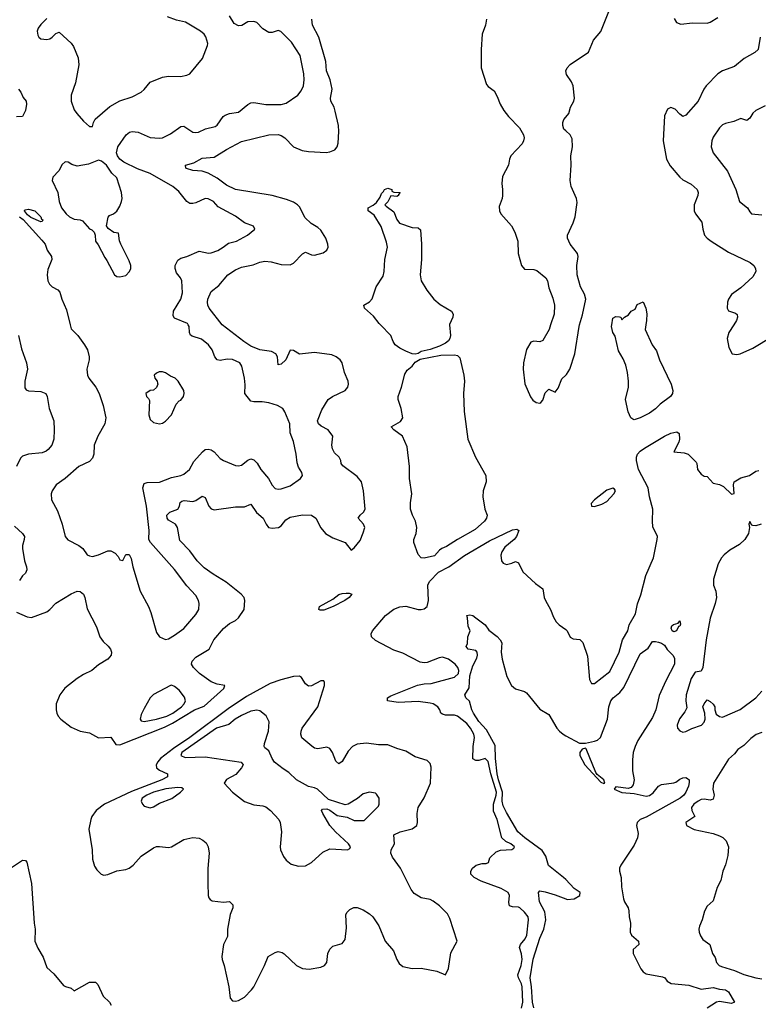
# Model space of a CAD drawing. Header units: inches. Extents: x 2001573 to 2220545, y 644482 to 846830.
# Tile 204 of 256: x 2066411 to 2071266, y 725536 to 732006. Entities that reach past the tile are written whole.
import ezdxf

# ---------------------------------------------------------------- set-up
doc = ezdxf.new("R2010")
doc.units = ezdxf.units.IN
doc.header["$MEASUREMENT"] = 0
for name, color, linetype in [('C0762', 7, 'Continuous'), ('C0763', 7, 'Continuous'), ('C0772', 7, 'Continuous'), ('C0773', 7, 'Continuous')]:
    doc.layers.add(name, color=color, linetype=linetype)

msp = doc.modelspace()

# ---------------------------------------------------------------- linework, layer by layer
at = {"layer": 'C0762', "color": 5}
for points, elevation in [([(2066390, 728112.7), (2066461.4, 728081.4), (2066490, 728077), (2066590, 728115.8), (2066610, 728130.3), (2066648.6, 728171.4), (2066750, 728234), (2066790, 728250.3), (2066810, 728248.4), (2066830.3, 728230), (2066838.7, 728210), (2066854.1, 728134.1), (2066916.2, 728016.2), (2066938.4, 727950), (2066960.2, 727920.3), (2066993, 727890), (2067008, 727870), (2067014.9, 727850), (2067012.7, 727830), (2066990, 727804.5), (2066930, 727767.3), (2066884.9, 727730), (2066830, 727703.1), (2066790, 727677.4), (2066707.3, 727612.7), (2066675.8, 727570), (2066652, 727510), (2066650.4, 727470.4), (2066654.9, 727450), (2066664.4, 727430), (2066681.6, 727410), (2066750, 727357.6), (2066810, 727330.3), (2066870, 727319), (2066930, 727287.9), (2067010, 727290.4), (2067043, 727243), (2067070, 727240.7), (2067362.9, 727357.1), (2067416, 727384), (2067559.4, 727470), (2067624.4, 727495.6), (2067754, 727610), (2067759.3, 727630), (2067710, 727639.3), (2067670, 727654.8), (2067592.2, 727710), (2067552.8, 727750), (2067541.7, 727770), (2067544, 727790), (2067570, 727817.1), (2067656.2, 727870), (2067688.5, 727930), (2067750, 728006.2), (2067790, 728038.6), (2067830, 728058), (2067850, 728074.3), (2067887.5, 728130), (2067891.9, 728190), (2067886, 728210), (2067867.7, 728230), (2067768.5, 728310), (2067682.1, 728362.1), (2067623.9, 728403.9), (2067577.8, 728450), (2067530, 728514.8), (2067464.3, 728584.3), (2067449, 728669), (2067435.8, 728690), (2067390, 728717.6), (2067379.8, 728730), (2067377.7, 728750), (2067397.4, 728770), (2067449.8, 728790.2), (2067462.6, 728810), (2067466.8, 728833.2), (2067477.1, 728842.9), (2067492.9, 728847.1), (2067550, 728839.6), (2067570, 728847.2), (2067610, 728874), (2067630, 728865.3), (2067655.6, 728810), (2067670, 728792.4), (2067690, 728784.4), (2067830, 728804.4), (2067890, 728804.9), (2067930, 728823.1), (2067967.5, 728767.5), (2068012.7, 728730), (2068032.2, 728690), (2068047.4, 728670), (2068070, 728663.6), (2068113.2, 728670), (2068130, 728680.5), (2068159.7, 728720.3), (2068190, 728735.8), (2068270, 728751.6), (2068328.9, 728748.9), (2068357.1, 728730), (2068390, 728666.7), (2068422.3, 728630), (2068470, 728601.3), (2068550.6, 728570), (2068590, 728521), (2068610, 728534.8), (2068650, 728584), (2068670, 728633), (2068679.4, 728670), (2068671.6, 728691.6), (2068635.4, 728730), (2068648.2, 728750), (2068671, 728769), (2068681, 728790), (2068671.9, 728910), (2068657.3, 728970), (2068630, 729004.1), (2068534.9, 729074.9), (2068524.2, 729090), (2068521.6, 729110), (2068511.8, 729130), (2068479.8, 729159.8), (2068466.6, 729186.6), (2068462.2, 729210), (2068468.7, 729270), (2068438.3, 729310), (2068393.9, 729333.9), (2068376, 729350), (2068368.6, 729370), (2068397.6, 729442.4), (2068439.7, 729510), (2068467.8, 729530), (2068551.1, 729568.9), (2068568.5, 729590), (2068572.6, 729610), (2068569.7, 729630), (2068546.7, 729686.7), (2068530.7, 729750), (2068517.4, 729770), (2068490.9, 729790.9), (2068462.9, 729802.9), (2068350, 729819.6), (2068250, 729808.7), (2068210, 729831.2), (2068190, 729834), (2068160.2, 729770), (2068130, 729741.7), (2068110, 729737.2), (2068106, 729790), (2068095.6, 729810), (2068065.6, 729825.6), (2067990, 729835.5), (2067930, 729860.8), (2067884.5, 729890), (2067743.3, 730000)], 420), ([(2066743.7, 730000), (2066750, 729974), (2066794, 729930), (2066838, 729870), (2066856.5, 729836.5), (2066868.7, 729790), (2066868.7, 729770), (2066852.9, 729710), (2066857.4, 729670), (2066866, 729650), (2066911.5, 729591.5), (2066933.4, 729550), (2066960.2, 729470), (2066976.9, 729390), (2066970.8, 729349.2), (2066925.2, 729270), (2066900.9, 729210), (2066899.7, 729150), (2066890, 729124.2), (2066870, 729103.5), (2066799.3, 729070), (2066710, 728991.5), (2066651.7, 728948.3), (2066626, 728910), (2066619.3, 728890), (2066620.5, 728850), (2066659, 728779), (2066690.3, 728690), (2066710.2, 728610), (2066728.2, 728588.2), (2066799.5, 728550), (2066826.4, 728530), (2066855.5, 728490), (2066870, 728482.3), (2066890, 728479.2), (2066929.5, 728490), (2066990, 728515.8), (2067010, 728515.5), (2067040, 728500), (2067059, 728479), (2067070, 728456), (2067090, 728451.3), (2067110, 728491), (2067130, 728491), (2067144.9, 728464.9), (2067154.6, 728410), (2067204.2, 728250), (2067257.3, 728150), (2067274, 728110), (2067310, 727978), (2067330, 727950.6), (2067370, 727934), (2067390, 727937.3), (2067430, 727960.5), (2067490, 728004.4), (2067570, 728096.3), (2067587.8, 728130), (2067591.3, 728170), (2067587.6, 728190), (2067570, 728222.7), (2067510, 728286.6), (2067430, 728393.6), (2067271, 728570), (2067260.5, 728590), (2067263.5, 728650), (2067245.6, 728810), (2067221, 728930), (2067230, 728957.1), (2067250, 728964.6), (2067330, 728966.6), (2067410, 728996.6), (2067470.5, 729009.5), (2067490, 729018.5), (2067526.9, 729050), (2067556.9, 729103.1), (2067613, 729167), (2067630, 729181.3), (2067650, 729184.2), (2067670, 729179.5), (2067690, 729166.7), (2067730, 729123), (2067750, 729108.2), (2067830, 729077), (2067850, 729073.7), (2067870, 729078), (2067910, 729111.5), (2067930, 729120.9), (2067950, 729113.4), (2067971.7, 729091.7), (2067996.9, 729050), (2068046, 728990), (2068070, 728946.8), (2068090, 728926), (2068110, 728921.3), (2068130, 728923.1), (2068190, 728943.7), (2068258, 728990), (2068269.5, 729010), (2068265.6, 729030), (2068244.7, 729064.7), (2068234.6, 729094.6), (2068228.6, 729150), (2068210, 729234), (2068189.7, 729290), (2068186.6, 729350), (2068154.5, 729430), (2068142, 729450), (2068107, 729470), (2068050, 729489), (2068005.1, 729494.9), (2067950, 729493.7), (2067930, 729499.7), (2067891.3, 729550), (2067893.2, 729606.8), (2067888.2, 729650), (2067870.7, 729730), (2067857.4, 729750), (2067810, 729773.8), (2067774.5, 729774.5), (2067730, 729766.3), (2067709.8, 729769.8), (2067693.5, 729790), (2067677.1, 729837.1), (2067653, 729870), (2067607.1, 729907.1), (2067545.8, 729925.8), (2067533.4, 729933.4), (2067527.3, 729950), (2067524.8, 729990), (2067519.7, 730000)], 440), ([(2069237.3, 730000), (2069243.6, 729930), (2069239.3, 729910), (2069230, 729896.5), (2069210, 729880.9), (2069170, 729861.5), (2069110, 729839.3), (2069050, 729826), (2069030, 729812.8), (2069010, 729808), (2068990, 729810.5), (2068950, 729827.1), (2068910, 729847.2), (2068879, 729870), (2068866.4, 729890), (2068851.2, 729931.2), (2068783.1, 730000)], 380), ([(2069900.6, 730000), (2069890.4, 729970), (2069850, 729897), (2069830, 729889.6), (2069790, 729893), (2069770, 729886), (2069742, 729838), (2069722, 729750), (2069720.3, 729710), (2069731.9, 729611.9), (2069768.5, 729528.5), (2069785.1, 729505.1), (2069806, 729490), (2069830, 729486), (2069837.2, 729490), (2069850, 729506), (2069865.4, 729554.6), (2069890, 729578), (2069930, 729558), (2069950, 729584.7), (2069974.2, 729645.8), (2070000, 729669.6)], 420), ([(2066402.8, 729930), (2066422.9, 729842.9), (2066457.1, 729750), (2066463, 729710), (2066444.4, 729630), (2066446.2, 729586.2), (2066454, 729574), (2066470, 729566.8), (2066550, 729561.6), (2066582.8, 729550), (2066592.7, 729530), (2066605.5, 729450), (2066634.9, 729370), (2066638.4, 729310), (2066634.9, 729250), (2066622, 729210), (2066598.6, 729181.4), (2066584.9, 729170), (2066559.7, 729160.3), (2066470.2, 729149.8), (2066430, 729136.9), (2066416.4, 729123.6), (2066391.1, 729070)], 420), ([(2066378.3, 728678.3), (2066430.4, 728630), (2066442.6, 728610), (2066441.7, 728590), (2066430.3, 728550), (2066430.3, 728530), (2066443.5, 728450), (2066457.3, 728410), (2066458.9, 728390), (2066450.2, 728369.8), (2066429.2, 728350.8), (2066410, 728321.2)], 420), ([(2069710, 725510.3), (2069717.7, 725550), (2069714.4, 725650), (2069710.6, 725670), (2069689.9, 725709.9), (2069685.1, 725730), (2069707.5, 725790), (2069713.4, 725830), (2069710, 725867.3), (2069697, 725910), (2069702.2, 725930), (2069733.6, 725966.4), (2069745.6, 725990), (2069755.8, 726090), (2069752.4, 726110), (2069730, 726141.7), (2069699.6, 726170), (2069690, 726174.8), (2069650, 726175.6), (2069630, 726182.9), (2069625.6, 726205.6), (2069631.4, 726250), (2069622.8, 726270), (2069576.3, 726296.3), (2069444.9, 726344.9), (2069398.7, 726370), (2069375.6, 726390), (2069376.9, 726410), (2069387.8, 726430), (2069412.7, 726450), (2069450, 726460.3), (2069478.3, 726461.7), (2069491.6, 726468.4), (2069502.3, 726497.7), (2069542.8, 726537.2), (2069572.3, 726547.8), (2069646.2, 726553.8), (2069658.6, 726561.4), (2069662.9, 726570), (2069638.4, 726590), (2069605.7, 726605.7), (2069580.8, 726630), (2069550.3, 726750), (2069525.4, 726805.4), (2069524.6, 726850), (2069542.7, 726910), (2069544.3, 726930), (2069507.8, 727050), (2069490, 727130.8), (2069470, 727150.6), (2069430, 727137.1), (2069410, 727137.1), (2069389.1, 727149.1), (2069392.6, 727230), (2069401.6, 727290), (2069397.3, 727310), (2069374.5, 727350), (2069350, 727380.8), (2069290, 727428.7), (2069270, 727435.1), (2069210, 727436.3), (2069190, 727441.4), (2069180.4, 727450), (2069173.3, 727470), (2069159.4, 727490), (2069130, 727509.2), (2069110, 727514.9), (2069030, 727525.3), (2068898.8, 727518.8), (2068829.2, 727530), (2068827.8, 727550), (2068850, 727562.2), (2069026.5, 727633.5), (2069070, 727642.1), (2069115.6, 727644.4), (2069270, 727685), (2069294.6, 727710), (2069298.4, 727730), (2069290.8, 727750), (2069273.8, 727770), (2069230, 727803.7), (2069190, 727815.9), (2069167.7, 727812.3), (2069090, 727781.1), (2069070, 727779), (2069043.8, 727783.8), (2068930, 727842.1), (2068870, 727863.8), (2068750, 727926.5), (2068724.8, 727950), (2068721.6, 727970), (2068730.7, 727990), (2068815.1, 728090), (2068870, 728132.4), (2068910, 728148.1), (2068950, 728151.1), (2069030, 728130.7), (2069050, 728130.1), (2069070, 728135), (2069090, 728149.4), (2069097.5, 728190), (2069094.8, 728290), (2069105.9, 728314.1), (2069164.6, 728375.4), (2069232.4, 728410), (2069335.2, 728484.8), (2069498.5, 728581.5), (2069650, 728653.2), (2069678, 728658), (2069692.4, 728650), (2069677.6, 728610), (2069661.5, 728590), (2069600, 728540), (2069580.2, 728510), (2069573.8, 728486.2), (2069578.4, 728450), (2069590, 728434.9), (2069610, 728426.2), (2069646.4, 728433.6), (2069670, 728445.3), (2069690, 728436.3), (2069718, 728378), (2069801.7, 728301.7), (2069850, 728266), (2069858.9, 728210), (2069866.3, 728190), (2069900.7, 728130), (2069920.2, 728080.2), (2069937.6, 728050), (2069956.4, 728030), (2070000, 727997.8)], 380), ([(2070000, 726355.4), (2069986.3, 726370), (2069887.8, 726447.8), (2069869.9, 726510), (2069845.8, 726545.8), (2069730.4, 726630), (2069685.5, 726670), (2069610, 726796.8), (2069590, 726839.8), (2069583.5, 726870), (2069583.6, 726930), (2069557.3, 727010), (2069549, 727051), (2069539.4, 727150), (2069537, 727237), (2069480.1, 727340.1), (2069430, 727393.8), (2069393.3, 727450), (2069383, 727470), (2069367.3, 727527.3), (2069343.6, 727550), (2069336.3, 727570), (2069364.8, 727615.2), (2069370, 727694), (2069390, 727759.6), (2069416.9, 727810), (2069421.3, 727830), (2069418.4, 727850), (2069410, 727860.9), (2069358, 727870), (2069346.3, 727886.3), (2069353.6, 727906.4), (2069357, 727950), (2069372.3, 727990), (2069360.1, 728020.1), (2069355.5, 728075.5), (2069349.3, 728090.7), (2069370, 728095.5), (2069390, 728090.4), (2069410, 728076.4), (2069470.1, 728030.1), (2069494.7, 727994.7), (2069550, 727953.6), (2069570.2, 727930), (2069580.9, 727910), (2069576.5, 727850), (2069583.5, 727803.5), (2069613.4, 727690), (2069644, 727630), (2069670, 727608.4), (2069730, 727590.5), (2069741.7, 727581.7), (2069830, 727474.8), (2069890, 727441), (2069942.8, 727350), (2069958.8, 727330), (2069982.8, 727310), (2070000, 727300.7)], 360), ([(2066350.8, 726430), (2066430, 726483.5), (2066450, 726481.8), (2066459.3, 726470), (2066488.5, 726330), (2066505.8, 726070), (2066512.4, 726030), (2066510.3, 725950), (2066530, 725904.9), (2066566.5, 725846.5), (2066590, 725777.1), (2066635.9, 725735.9), (2066700.3, 725660.3), (2066712.4, 725652.4), (2066750, 725641), (2066770, 725624.7), (2066870, 725680.5), (2066910, 725681), (2066925.8, 725665.8), (2066959.1, 725590), (2067002, 725550), (2067012, 725530)], 380), ([(2069790, 725512.4), (2069782.2, 725550), (2069776.1, 725650), (2069766.3, 725710), (2069786.7, 725833.3), (2069829.9, 725969.9), (2069856.7, 726030), (2069869, 726090), (2069863, 726143), (2069827.1, 726210), (2069821.1, 726270), (2069830, 726281.3), (2069864.2, 726275.8), (2069930, 726256.3), (2070000, 726228.3)], 360)]:
    msp.add_lwpolyline(points, dxfattribs=dict(at, elevation=elevation))
for points, elevation in [([(2069070, 728468.3), (2069050, 728469.9), (2069030.5, 728490.5), (2069002.8, 728570), (2069001.3, 728590), (2069017.6, 728630), (2069021.7, 728670), (2069013.6, 728710), (2068992.4, 728750), (2068979.6, 728790), (2068979.3, 728830), (2068989.4, 728890), (2068973.5, 728990), (2068972.5, 729070), (2068959.1, 729199.1), (2068927.3, 729270), (2068871.3, 729310), (2068854, 729330), (2068914.1, 729365.9), (2068929.9, 729390), (2068918.1, 729450), (2068899.7, 729510), (2068899.6, 729530), (2068921, 729590), (2068943.7, 729676.3), (2068958.1, 729701.9), (2068989.9, 729730), (2069010, 729755.6), (2069044.2, 729775.8), (2069179.3, 729800.7), (2069270, 729804.5), (2069290, 729798.8), (2069303.6, 729783.6), (2069330.5, 729670), (2069335, 729630), (2069327.6, 729550), (2069331.8, 729431.8), (2069356.5, 729250), (2069406.4, 729130), (2069475.6, 729010), (2069477.2, 728970), (2069457.7, 728910), (2069455.4, 728870), (2069468.2, 728790), (2069484, 728750), (2069480.2, 728730), (2069466.7, 728710), (2069404.1, 728655.9), (2069287.9, 728590), (2069216.3, 728543.7), (2069186.5, 728530), (2069170, 728519.3), (2069136.7, 728483.3)], 380), ([(2067327.5, 729692.5), (2067310, 729684), (2067296, 729670), (2067298.8, 729650), (2067314.8, 729630), (2067318, 729618), (2067319.1, 729610), (2067310.4, 729589.6), (2067290, 729572.3), (2067270, 729569.2), (2067240.7, 729550), (2067244, 729530), (2067257.5, 729517.5), (2067264, 729504), (2067260.4, 729410), (2067270, 729378.8), (2067290, 729359.1), (2067329.4, 729350.6), (2067350, 729354.8), (2067370, 729367.3), (2067409.2, 729410), (2067440.2, 729479.8), (2067459, 729501), (2067470, 729506), (2067488.7, 729530), (2067492.3, 729550), (2067489.4, 729570), (2067452.7, 729630), (2067433.2, 729650), (2067402.9, 729662.9), (2067370, 729685.2), (2067350, 729692.3)], 460), ([(2068385.6, 728125.6), (2068377, 728130), (2068382, 728150), (2068470, 728199.1), (2068510, 728228.4), (2068530, 728235.5), (2068557.8, 728237.8), (2068577.4, 728237.4), (2068594.9, 728230), (2068576.1, 728210), (2068547.7, 728190), (2068471.2, 728150), (2068410, 728126.4)], 380), ([(2068250, 727691.5), (2068210, 727689.7), (2068128, 727668), (2068057.1, 727642.9), (2067902.1, 727557.9), (2067782.7, 727477.3), (2067528.8, 727290), (2067422.5, 727217.5), (2067337.7, 727150), (2067319.1, 727130), (2067309.4, 727110), (2067310.2, 727090.2), (2067330, 727074.7), (2067384, 727050), (2067383.8, 727030), (2067344.9, 727010), (2067145.3, 726934.7), (2066969.4, 726850), (2066914.8, 726810), (2066886.7, 726770), (2066879, 726750), (2066866, 726686), (2066887.2, 726550), (2066889, 726489), (2066903.2, 726443.2), (2066918.7, 726418.7), (2066947.7, 726390), (2066965.5, 726385.5), (2066990, 726389.1), (2067050, 726414), (2067110, 726422.3), (2067130, 726429.4), (2067156.8, 726450), (2067210.4, 726509.6), (2067290, 726563.5), (2067310, 726572.1), (2067330, 726573.8), (2067390, 726565.8), (2067409, 726570), (2067490, 726617.8), (2067550, 726632.8), (2067590, 726627.6), (2067615.5, 726615.5), (2067637, 726597), (2067650.2, 726570.2), (2067656.5, 726530), (2067648.9, 726428.9), (2067647.7, 726330), (2067650.8, 726250.8), (2067655.3, 726235.3), (2067663.5, 726223.5), (2067676, 726216), (2067750, 726207.3), (2067790, 726210.6), (2067813.4, 726190), (2067813, 726170), (2067794.7, 726125.3), (2067777.6, 726030), (2067778, 725982), (2067750.4, 725930), (2067740.3, 725850), (2067741.7, 725830), (2067754.6, 725790), (2067785.5, 725650), (2067795.9, 725575.9), (2067810, 725558.8), (2067830, 725556.3), (2067850, 725561.6), (2067890, 725583.1), (2067935.6, 725630), (2067950, 725650.4), (2068020.9, 725790), (2068045.1, 725850), (2068090, 725875.8), (2068110, 725882.8), (2068136.7, 725876.7), (2068150, 725868.5), (2068230.2, 725790.2), (2068271, 725771), (2068313, 725767), (2068390, 725779.7), (2068414.7, 725790), (2068429.7, 725810), (2068437.6, 725870), (2068450, 725897.3), (2068470, 725917.3), (2068530, 725936.3), (2068550, 725961), (2068558.6, 726038.6), (2068555.3, 726124.7), (2068561.7, 726138.3), (2068581.5, 726158.6), (2068608.5, 726171.5), (2068630, 726172.3), (2068670, 726157.6), (2068710.8, 726130.8), (2068733.1, 726110), (2068772.5, 726052.5), (2068814.6, 725950), (2068868.2, 725888.2), (2068890.2, 725830.2), (2068904.8, 725804.8), (2068930, 725784), (2068990, 725772.2), (2069050, 725774), (2069152.8, 725752.8), (2069210, 725730.5), (2069228.9, 725771.1), (2069245.3, 725874.7), (2069287.7, 725950), (2069239.1, 726099.1), (2069223.5, 726130), (2069170, 726182), (2069130, 726213), (2069110, 726224.2), (2069050, 726235.4), (2069004.6, 726264.6), (2068984, 726290), (2068914.2, 726430), (2068862.4, 726502.4), (2068849.8, 726530), (2068853.1, 726550), (2068874.7, 726590), (2068869.6, 726650), (2068911.8, 726668.2), (2068991.9, 726688.1), (2069022.7, 726710), (2069026.6, 726730), (2069024.5, 726790), (2069030.8, 726829.2), (2069070, 726893), (2069110.5, 726990), (2069114.8, 727094.8), (2069110, 727119.3), (2069090, 727138.3), (2069010, 727162.8), (2068950, 727199.8), (2068890, 727216.8), (2068830, 727241.7), (2068770, 727241.5), (2068690, 727252.1), (2068630, 727244.2), (2068599.5, 727230), (2068570, 727199.1), (2068530, 727131.5), (2068510, 727115.6), (2068490, 727133.6), (2068467.2, 727190), (2068450, 727216.8), (2068430, 727226.4), (2068370, 727215.6), (2068350, 727219.1), (2068331.5, 727231.5), (2068266.9, 727286.9), (2068258.4, 727310), (2068260.6, 727330), (2068269, 727351), (2068371.3, 727490), (2068414.5, 727630), (2068415.1, 727650), (2068410, 727662), (2068390, 727662), (2068330, 727627.6), (2068310, 727627), (2068290, 727641.2), (2068263.9, 727683.9)], 420), ([(2067410, 727632.7), (2067402, 727630), (2067290, 727571.5), (2067270, 727549.6), (2067230, 727479.1), (2067210, 727439.7), (2067203.2, 727410), (2067210, 727398.9), (2067230, 727393.7), (2067310, 727408.9), (2067377.8, 727430), (2067417.3, 727450), (2067474.3, 727490), (2067492.5, 727510), (2067500.5, 727530), (2067494.3, 727554.3), (2067459.3, 727599.3), (2067430, 727625.2)], 440), ([(2067970, 727469.7), (2067930, 727461.3), (2067870, 727434.1), (2067828.4, 727410), (2067786.5, 727373.5), (2067704.4, 727350), (2067477.8, 727190), (2067470.2, 727170), (2067498.7, 727158.7), (2067630, 727161.8), (2067867, 727127), (2067880.5, 727110), (2067870.3, 727090), (2067833.1, 727046.9), (2067770, 727012.1), (2067755.3, 726990), (2067810, 726930.4), (2067888.2, 726868.2), (2067950, 726847.7), (2068010, 726840.5), (2068030, 726833), (2068060.7, 726810), (2068114, 726750), (2068124, 726730), (2068133, 726670), (2068122.4, 726570), (2068124.9, 726550), (2068146.1, 726506.1), (2068162.6, 726482.6), (2068196.2, 726456.2), (2068244.2, 726444.2), (2068290, 726446.4), (2068330, 726468.4), (2068404.8, 726535.2), (2068450, 726557.1), (2068566, 726550), (2068581.2, 726558.8), (2068586, 726570), (2068573.3, 726590), (2068486.3, 726670), (2068449.6, 726710), (2068404.5, 726790), (2068396, 726810), (2068401.2, 726818.8), (2068430, 726819.5), (2068450, 726812), (2068497.5, 726777.5), (2068564.7, 726764.7), (2068610, 726743.1), (2068675.3, 726744.7), (2068770, 726838), (2068774.5, 726850), (2068774.5, 726890), (2068756.9, 726916.9), (2068750, 726922.7), (2068710, 726929.3), (2068670, 726919.3), (2068631.8, 726888.2), (2068570, 726851.6), (2068550, 726845.6), (2068441.1, 726881.1), (2068368.5, 726948.5), (2068350, 726958), (2068310, 726967.3), (2068229.8, 727009.8), (2068179.8, 727059.8), (2068142.1, 727082.1), (2068086.8, 727126.8), (2068070.9, 727150), (2068050, 727200.9), (2068022, 727222), (2068017.6, 727230), (2068020.4, 727250), (2068046.5, 727330), (2068052, 727392), (2068030.8, 727430.8), (2067990, 727463.5)], 440), ([(2067450, 726959.8), (2067372.6, 726952.6), (2067290.4, 726930), (2067246.3, 726910), (2067216.4, 726890), (2067210.6, 726870), (2067218.8, 726850), (2067230, 726838.8), (2067270, 726827.3), (2067290, 726834), (2067330, 726858), (2067412.2, 726887.8), (2067469.4, 726930), (2067489.2, 726950), (2067477.7, 726957.7)], 440)]:
    msp.add_lwpolyline(points, close=True, dxfattribs=dict(at, elevation=elevation))
at = {"layer": 'C0763', "color": 5}
for points, elevation in [([(2066590, 732013.3), (2066550, 731973.6), (2066532.7, 731950), (2066526.7, 731930), (2066530, 731904.7), (2066537.3, 731890), (2066550, 731880.5), (2066590, 731876), (2066610, 731880.2), (2066626, 731890), (2066650, 731915.5), (2066670, 731923.1), (2066750.9, 731850.9), (2066765.2, 731830), (2066796, 731756), (2066800.2, 731710), (2066778.7, 731590), (2066750.5, 731510), (2066750.4, 731470), (2066770, 731413.4), (2066786, 731390), (2066830, 731339), (2066870, 731304.4), (2066876.6, 731303.4), (2066890, 731304.7), (2066896.2, 731330), (2066908.3, 731351.7), (2067004.6, 731435.4), (2067070, 731472.7), (2067150, 731499.5), (2067209, 731530), (2067230, 731546.8), (2067270, 731594.4), (2067351.1, 731628.9), (2067390, 731634.3), (2067468.2, 731631.8), (2067510, 731641.3), (2067530, 731650.5), (2067614, 731750), (2067644.8, 731835.2), (2067647, 731850), (2067633.9, 731893.9), (2067624.5, 731910), (2067600.7, 731930), (2067500.7, 731990), (2067443, 732003), (2067383.7, 732023.7)], 460), ([(2067519.7, 730000), (2067514.7, 730010), (2067430, 730043.9), (2067420.6, 730060.6), (2067423.4, 730090), (2067469.8, 730170), (2067481.3, 730210), (2067477.6, 730290), (2067468.5, 730310), (2067442.8, 730342.8), (2067432.9, 730370), (2067434.2, 730390), (2067450, 730424.9), (2067470, 730438.7), (2067510, 730450.3), (2067590, 730484.4), (2067651.7, 730471.7), (2067670, 730472.8), (2067712.7, 730490), (2067749.4, 730510), (2067783.3, 730536.7), (2067836, 730550), (2067909.3, 730590), (2067958, 730630), (2067948.9, 730648.9), (2067890, 730671.8), (2067830, 730714.7), (2067716.6, 730776.6), (2067686, 730810), (2067650, 730827.6), (2067630, 730829.6), (2067570, 730803), (2067550, 730796.9), (2067530, 730798.7), (2067510, 730812), (2067457, 730877), (2067418.4, 730910), (2067270, 730994.2), (2067186.5, 731026.5), (2067096.2, 731070), (2067069.8, 731090), (2067054.3, 731110), (2067046.9, 731130), (2067057.6, 731170), (2067110.7, 731249.3), (2067133.7, 731266.3), (2067150, 731270.2), (2067190, 731267.1), (2067270, 731232.3), (2067330, 731226.2), (2067350, 731230.3), (2067403.4, 731256.6), (2067470, 731303.8), (2067490, 731306), (2067550, 731266.7), (2067570, 731263.7), (2067586.7, 731266.7), (2067632.1, 731287.9), (2067696.3, 731303.7), (2067710, 731312.7), (2067748.3, 731370), (2067760.9, 731379.1), (2067790, 731390.3), (2067850, 731398.7), (2067910, 731448.8), (2067930, 731458.3), (2067950, 731462), (2068030, 731449.1), (2068130, 731449), (2068162.7, 731457.3), (2068238.7, 731510), (2068262.4, 731537.6), (2068276.4, 731570), (2068282.2, 731610), (2068279.4, 731650), (2068254.8, 731770), (2068198.5, 731858.5), (2068127.8, 731927.8), (2068110, 731934), (2068070, 731921.5), (2068050, 731922.2), (2068010, 731945.6), (2067970, 731986.2), (2067950, 731993.5), (2067910, 731992.3), (2067871.6, 731968.4), (2067850, 731964.5), (2067821.6, 731981.6), (2067789.9, 732030)], 440), ([(2067743.3, 730000), (2067741.4, 730001.4), (2067656.8, 730110), (2067647.2, 730130), (2067644.8, 730150), (2067648.8, 730170), (2067670, 730219), (2067720.9, 730259.1), (2067779.8, 730330), (2067830, 730361.3), (2067870, 730378.7), (2067946.1, 730393.9), (2067990, 730411.8), (2068021.8, 730418.2), (2068064.7, 730415.3), (2068130, 730397.3), (2068190, 730394.5), (2068210, 730405.6), (2068270, 730466.5), (2068290, 730477), (2068330, 730460.2), (2068350, 730458.6), (2068406.5, 730473.5), (2068429.6, 730490.4), (2068438, 730510), (2068437.6, 730530), (2068422.6, 730570), (2068390, 730622.4), (2068370, 730641.1), (2068326.5, 730666.5), (2068285.3, 730705.3), (2068253.2, 730773.2), (2068236.4, 730790), (2068210, 730806.2), (2068164.7, 730824.7), (2068070, 730850.5), (2067829.2, 730890.8), (2067770, 730917.6), (2067710, 730963.4), (2067650, 730997.1), (2067610, 731011.1), (2067550, 731014), (2067508.3, 731028.3), (2067503.6, 731030), (2067500.7, 731050), (2067555.5, 731064.5), (2067610, 731095), (2067690, 731102.7), (2067770, 731152.2), (2067870, 731205.4), (2068048, 731250), (2068110, 731251), (2068130, 731245.2), (2068154.7, 731230), (2068210.3, 731170), (2068267, 731147), (2068310, 731139.5), (2068426.3, 731133.7), (2068450, 731136.5), (2068482, 731150), (2068498.9, 731170), (2068505.3, 731194.7), (2068509.8, 731270.2), (2068505.9, 731310), (2068485.6, 731405.6), (2068478, 731430), (2068456.5, 731470), (2068454.3, 731490), (2068464.8, 731550), (2068452, 731610), (2068428, 731670), (2068424.2, 731730), (2068377.1, 731890), (2068336.3, 731970), (2068330.5, 732010)], 420), ([(2069478.9, 732010), (2069472, 731970), (2069451.8, 731910), (2069444.9, 731810), (2069444.6, 731690), (2069480.6, 731580.6), (2069490, 731566.8), (2069530, 731538.8), (2069550, 731501), (2069568.9, 731450), (2069592.9, 731410), (2069623.6, 731370), (2069696.1, 731296.1), (2069721.7, 731250), (2069726, 731230), (2069723.6, 731210), (2069712.9, 731190), (2069638.4, 731110), (2069630.4, 731090), (2069623.8, 731050), (2069584.2, 730975.8), (2069579.3, 730930), (2069585.5, 730890), (2069584.9, 730850), (2069582, 730830), (2069562.8, 730777.2), (2069564.4, 730750), (2069574, 730730), (2069644.9, 730650), (2069666.5, 730610), (2069686, 730550), (2069687.9, 730470), (2069710.4, 730390), (2069730, 730367.2), (2069790, 730364.2), (2069810, 730357), (2069869.3, 730309.3), (2069880.9, 730290), (2069890, 730242.8), (2069915.8, 730175.8), (2069925.6, 730130), (2069924.5, 730070), (2069900.6, 730000)], 420), ([(2066402.8, 731550), (2066418, 731530), (2066433.4, 731493.4), (2066454, 731470), (2066457.1, 731450), (2066450, 731408.7), (2066430.7, 731370), (2066390, 731366.6)], 440), ([(2070000, 731275.4), (2069987.3, 731287.3), (2069981, 731310), (2069981.1, 731330), (2069988, 731350), (2070000, 731365.2)], 420), ([(2068783.1, 730000), (2068773.2, 730010), (2068736.8, 730056.8), (2068678.4, 730110), (2068672.7, 730130), (2068710, 730151.3), (2068728.7, 730171.3), (2068754.3, 730250), (2068799.5, 730320.5), (2068807.6, 730350), (2068810.6, 730430), (2068829, 730510), (2068822.9, 730542.9), (2068786.4, 730646.4), (2068740.3, 730720.3), (2068701.3, 730750), (2068702.4, 730770), (2068734, 730786), (2068755.9, 730804.1), (2068780.1, 730839.9), (2068790, 730863.8), (2068803.6, 730876.4), (2068808.2, 730890), (2068830, 730899.5), (2068858, 730890), (2068858, 730878), (2068870, 730872), (2068912, 730870), (2068902, 730858), (2068902, 730850), (2068890, 730844), (2068850, 730848), (2068831, 730809), (2068812, 730790), (2068819.6, 730779.6), (2068870, 730742), (2068890, 730692), (2068908, 730668), (2068990, 730641), (2069030, 730638), (2069044.7, 730624.7), (2069052.7, 730530), (2069052, 730430), (2069043.7, 730330), (2069050.4, 730290), (2069087.4, 730227.4), (2069132.4, 730170), (2069174.1, 730134.1), (2069248.4, 730090), (2069260.8, 730070), (2069258.6, 730050), (2069237, 730003), (2069237.3, 730000)], 380), ([(2066410.8, 730710), (2066433.5, 730693.5), (2066557.6, 730557.6), (2066578.7, 730530), (2066592.2, 730492.2), (2066620.7, 730450), (2066623, 730430), (2066595.6, 730364.4), (2066592.2, 730330), (2066597, 730290), (2066608.2, 730268.2), (2066626, 730250), (2066662.8, 730230), (2066674.7, 730214.7), (2066688.7, 730170), (2066719.7, 730099.7), (2066743.7, 730000)], 440)]:
    msp.add_lwpolyline(points, dxfattribs=dict(at, elevation=elevation))
for points, elevation in [([(2066930, 731081.6), (2066863.7, 731056.3), (2066790, 731043.5), (2066754.1, 731054.1), (2066730, 731069.3), (2066710, 731072.7), (2066690, 731054), (2066668, 731012), (2066628.6, 730971.4), (2066624, 730950), (2066662.4, 730870), (2066670, 730812), (2066686.7, 730770), (2066717.3, 730730), (2066738.8, 730710), (2066770, 730695.5), (2066810, 730690.8), (2066824, 730684), (2066870, 730631), (2066884.9, 730624.9), (2066901, 730610), (2066907.7, 730590), (2066910.8, 730550), (2066927.3, 730527.3), (2066970, 730442), (2066984, 730424), (2067034.8, 730330), (2067050, 730319.1), (2067070, 730316.3), (2067110, 730324.9), (2067132.3, 730350), (2067140.9, 730370), (2067140.9, 730390), (2067130, 730422), (2067075.3, 730530), (2067067.3, 730552.7), (2067062, 730602), (2067030, 730608), (2066992.7, 730632.7), (2066981.2, 730650), (2066991.9, 730708.1), (2067001.6, 730718.4), (2067028.7, 730730), (2067050, 730747.3), (2067070, 730781), (2067080.7, 730810), (2067084.5, 730830), (2067081.6, 730870), (2067050, 730966), (2067016.4, 730996.4), (2066981.1, 731050), (2066950, 731076.9)], 460), ([(2066550, 730678), (2066485.4, 730705.4), (2066463.5, 730723.5), (2066444, 730750), (2066444.7, 730755.3), (2066470, 730761.1), (2066510.2, 730750), (2066551.3, 730710), (2066555.6, 730695.6), (2066564, 730690), (2066559.9, 730680.1)], 440)]:
    msp.add_lwpolyline(points, close=True, dxfattribs=dict(at, elevation=elevation))
at = {"layer": 'C0772', "color": 5}
for points, elevation in [([(2070000, 729669.6), (2070005.4, 729674.6), (2070026.6, 729710), (2070059.1, 729810), (2070088.4, 729990), (2070091.2, 730000)], 420), ([(2070527.4, 730000), (2070522.8, 729970), (2070567.7, 729870), (2070596.4, 729830), (2070616.1, 729770), (2070692.9, 729610), (2070705.2, 729570), (2070701.8, 729550), (2070688.1, 729530), (2070621.5, 729478.5), (2070590, 729447.7), (2070550, 729420.3), (2070490, 729389.5), (2070450, 729377.3), (2070441.3, 729381.3), (2070429, 729390), (2070411, 729430), (2070393.5, 729510), (2070412.8, 729590), (2070413.6, 729630), (2070406.4, 729686.4), (2070395.3, 729735.3), (2070377.2, 729777.1), (2070346.3, 729830), (2070325.1, 729925.1), (2070309, 729950), (2070300.4, 729990), (2070302.2, 730000)], 380), ([(2071104.1, 730000), (2071071.8, 729950), (2071061.1, 729910), (2071071.9, 729851.9), (2071094.8, 729810), (2071125, 729805), (2071147, 729810), (2071230, 729846.8), (2071483.9, 730000)], 420), ([(2070000, 727997.8), (2070010.6, 727990), (2070030, 727947.7), (2070050, 727937.6), (2070093, 727933), (2070113.4, 727913.4), (2070143.7, 727823.7), (2070156.4, 727670), (2070170, 727644.9), (2070190, 727644.4), (2070290, 727723.7), (2070351.7, 727850), (2070373.8, 727930), (2070408.7, 727990), (2070417.3, 728030), (2070457.9, 728102.1), (2070472.2, 728167.8), (2070492.9, 728227.1), (2070526.8, 728353.2), (2070577, 728470), (2070601.4, 728590), (2070604.4, 728610), (2070572.4, 728672.4), (2070569.6, 728710), (2070573.7, 728790), (2070550.3, 728870), (2070542.1, 728930), (2070479.4, 729050), (2070465.4, 729110), (2070465.6, 729130), (2070472.1, 729150), (2070489.7, 729170.3), (2070517.5, 729190), (2070649.9, 729270), (2070690, 729289.1), (2070730, 729298.4), (2070745.8, 729285.8), (2070748.1, 729250), (2070743.2, 729230), (2070710, 729166.8), (2070778.9, 729158.9), (2070804, 729150), (2070858, 729098), (2070863, 729090), (2070866.4, 729050), (2070890, 729018.4), (2070910, 729007.2), (2070930, 729003.1), (2070970, 728960.3), (2071011.5, 728951.5), (2071037.7, 728937.7), (2071090, 728888), (2071108, 728892), (2071102, 728950), (2071107.6, 728970), (2071150, 728996.1), (2071209, 729011), (2071250, 729038.7), (2071270, 729043)], 380), ([(2071284.7, 728690), (2071250, 728679.3), (2071230, 728682), (2071224, 728684), (2071210, 728708), (2071202.8, 728690), (2071208.3, 728668.3), (2071202.2, 728630), (2071177.7, 728590), (2071142.3, 728557.7), (2071079.8, 728520.2), (2071041.5, 728490), (2071024.4, 728470), (2071003.1, 728430), (2070972.2, 728330), (2070970.4, 728310), (2070972.2, 728290), (2070986.7, 728250), (2070990.3, 728210), (2070982.6, 728170), (2070950, 728073.2), (2070922.7, 727930), (2070901.1, 727750), (2070890, 727726), (2070850, 727718.4), (2070824.1, 727675.9), (2070791.4, 727570), (2070788.9, 727530), (2070795.2, 727484.8), (2070782.5, 727457.5), (2070747.7, 727412.3), (2070733.1, 727370), (2070734.4, 727350), (2070750, 727332.7), (2070770, 727324.2), (2070790, 727327.4), (2070830, 727347.4), (2070893.6, 727370), (2070910.7, 727389.3), (2070916.8, 727410), (2070915.3, 727450), (2070901.6, 727490), (2070909.6, 727510), (2070930, 727536), (2070950, 727526), (2070970, 727508), (2070980.3, 727490), (2070979.7, 727470), (2070990, 727443.1), (2071010, 727426.5), (2071030, 727423.6), (2071146.7, 727473.3), (2071250.6, 727549.4), (2071290, 727593.8)], 380), ([(2070000, 727300.7), (2070090, 727251.8), (2070130, 727252.9), (2070190, 727264.2), (2070210, 727271.4), (2070228.6, 727290), (2070274.4, 727410), (2070283.9, 727490), (2070297.6, 727530), (2070313, 727550), (2070356.2, 727583.8), (2070382.7, 727617.3), (2070490, 727838), (2070543.1, 727876.9), (2070570, 727918.8), (2070590, 727920.3), (2070610, 727915.4), (2070630, 727909.2), (2070650, 727895.9), (2070668, 727868), (2070703.6, 727830), (2070716.1, 727810), (2070715.8, 727770), (2070658, 727662), (2070615, 727565), (2070591.5, 727471.5), (2070570, 727419.7), (2070475, 727270), (2070456.3, 727230), (2070444.3, 727190), (2070438.6, 727141.4), (2070438.2, 727070), (2070449.2, 727010), (2070442.8, 726977.2), (2070430, 726960.4), (2070410, 726952.9), (2070330, 726964.5), (2070318.4, 726950), (2070370, 726926.7), (2070450, 726921), (2070530, 726904.5), (2070551.2, 726908.8), (2070575.5, 726924.5), (2070610, 726970.2), (2070630, 726979.2), (2070709.7, 726990.3), (2070724.4, 726995.6), (2070750, 727016.3), (2070770, 727024), (2070790, 727026.8), (2070800.7, 727020.7), (2070810.5, 727010.5), (2070812.4, 726992.4), (2070808.2, 726970), (2070790.2, 726930), (2070776.1, 726910), (2070752.7, 726890), (2070530, 726765.3), (2070490.3, 726749.7), (2070468.7, 726731.3), (2070466, 726710), (2070477.4, 726657.4), (2070473, 726630), (2070450, 726581), (2070362, 726450), (2070354.2, 726430), (2070352.9, 726410), (2070364.9, 726370), (2070367.3, 726307.3), (2070380.7, 726230), (2070386.8, 726210), (2070410.4, 726170), (2070415.3, 726150), (2070416.4, 726110), (2070426, 726070), (2070424.2, 726010), (2070432.2, 725990), (2070478.7, 725950), (2070481.3, 725930), (2070443.6, 725896.4), (2070442.8, 725870), (2070494.4, 725770), (2070509.5, 725749.5), (2070530, 725735.5), (2070636.9, 725716.9), (2070650.6, 725710), (2070667.2, 725687.2), (2070693.7, 725673.7), (2070810, 725660.7), (2070890, 725636), (2070970, 725647.2), (2071010, 725635.5), (2071050, 725630.2), (2071070, 725618.7), (2071110.5, 725550), (2071090, 725540.5), (2071010, 725554.8), (2070990.2, 725549.8), (2070930, 725511)], 360), ([(2071290, 727321.2), (2071251.7, 727308.3), (2071217.5, 727282.5), (2071170, 727236.1), (2071132.2, 727210), (2071110, 727182), (2071070, 727146.9), (2070970.9, 726990), (2070967, 726950), (2070975.1, 726910), (2070970, 726883), (2070950, 726877.2), (2070910, 726884.1), (2070890, 726880.9), (2070870, 726871.8), (2070841.6, 726850), (2070827.7, 726830), (2070828.5, 726808.5), (2070848.4, 726770), (2070788.8, 726731.2), (2070793.4, 726710), (2070845.2, 726685.2), (2070970, 726657.2), (2071010, 726643.8), (2071032.1, 726632.1), (2071054.6, 726610), (2071070.6, 726570), (2071066.5, 726513.5), (2071050, 726453.2), (2071032.6, 726410), (2071019.7, 726350), (2070996, 726304), (2070970, 726216), (2070930, 726179.7), (2070912.4, 726147.6), (2070897.2, 726090), (2070880.2, 726050), (2070875.6, 726030), (2070877.5, 726010), (2070886.3, 725986.3), (2070902.4, 725962.4), (2070948.2, 725928.2), (2070964.4, 725870), (2070983.4, 725843.4), (2070990.3, 725810), (2071008, 725790), (2071023.9, 725783.9), (2071110, 725757.1), (2071170, 725732.1), (2071250, 725709.4), (2071290, 725703.2)], 380), ([(2070000, 726228.3), (2070010, 726224.4), (2070055.3, 726230), (2070093.2, 726250), (2070094.5, 726270), (2070055.9, 726295.9), (2070000, 726355.4)], 360)]:
    msp.add_lwpolyline(points, dxfattribs=dict(at, elevation=elevation))
for points, elevation in [([(2070310, 728926.4), (2070270, 728913.3), (2070188.5, 728851.5), (2070166.7, 728826.7), (2070168.8, 728810), (2070190, 728807.4), (2070238.4, 728821.6), (2070270, 728838.8), (2070315.8, 728890), (2070326.4, 728910), (2070320.1, 728920.1)], 420), ([(2070710, 727984.4), (2070698.7, 727990), (2070693.2, 728006.8), (2070698, 728022), (2070709.4, 728030.6), (2070739.5, 728040.5), (2070750, 728054.8), (2070754.4, 728034.4), (2070750, 728021.2), (2070742.5, 728017.5), (2070727.7, 727990)], 360), ([(2070130, 727218), (2070108, 727212), (2070093.4, 727190), (2070092.7, 727170), (2070126.4, 727110), (2070230, 726994.9), (2070250, 726987.3), (2070256.2, 726990), (2070251.1, 727010), (2070206, 727046), (2070198, 727058), (2070133.9, 727213.9)], 360)]:
    msp.add_lwpolyline(points, close=True, dxfattribs=dict(at, elevation=elevation))
at = {"layer": 'C0773', "color": 5}
for points, elevation in [([(2070000, 731365.2), (2070019.7, 731390), (2070032.3, 731430), (2070054.2, 731470), (2070058.7, 731490), (2070048.7, 731570), (2070037.4, 731597.4), (2070004.4, 731644.4), (2070001.7, 731670), (2070009.7, 731690), (2070029, 731711), (2070150, 731792.7), (2070182, 731870), (2070230, 731928), (2070318.9, 732150)], 420), ([(2070713.8, 732013.8), (2070728.2, 731988.2), (2070756.1, 731976.1), (2070834.5, 731985.5), (2070930, 731983.1), (2070950, 731988.9), (2070999.9, 732020.1)], 420), ([(2071278.4, 731890), (2071264.9, 731810), (2071243, 731790), (2071173.4, 731750), (2071110, 731697.4), (2071031.4, 731668.6), (2070999.5, 731650), (2070922.6, 731570), (2070907.4, 731550), (2070870.2, 731470), (2070790, 731378.7), (2070769.8, 731369.8), (2070750, 731384.5), (2070718.7, 731418.7), (2070690, 731427.8), (2070670, 731418.7), (2070650, 731374), (2070640.9, 731210), (2070663.2, 731090), (2070686.4, 731046.4), (2070750, 730970.3), (2070770, 730953.1), (2070825.7, 730925.7), (2070863.7, 730890), (2070870.3, 730870), (2070867.4, 730850), (2070844.9, 730790), (2070844.9, 730750), (2070853.1, 730730), (2070895, 730675), (2070901.5, 730630), (2070913.1, 730590), (2070930.3, 730570), (2070957, 730550), (2071070, 730478.5), (2071213, 730410), (2071237.6, 730390), (2071247.4, 730370), (2071248.9, 730350), (2071230, 730315.1), (2071150, 730244.2), (2071090, 730200.7), (2071070.3, 730170), (2071063.1, 730150), (2071060.3, 730110), (2071070, 730093.4), (2071116.9, 730076.9), (2071127.4, 730067.4), (2071130.2, 730050.2), (2071123.5, 730030), (2071104.1, 730000)], 420), ([(2071310, 731439.5), (2071250, 731409.6), (2071229.3, 731390.7), (2071210, 731359.5), (2071190, 731343.7), (2071150, 731356), (2071104.4, 731335.6), (2071050, 731323.6), (2071030, 731314), (2071010, 731294.5), (2070970, 731232.7), (2070961.3, 731210), (2070956.4, 731170), (2070968.4, 731130), (2071063.7, 731010), (2071118.7, 730890), (2071143.1, 730810), (2071194.8, 730770), (2071210, 730742), (2071222, 730730), (2071290, 730722.4)], 440), ([(2070091.2, 730000), (2070110, 730066.8), (2070131.5, 730170), (2070123.1, 730203.1), (2070096.4, 730250), (2070074.7, 730330), (2070073.7, 730390), (2070081.7, 730450), (2070076.9, 730470), (2070030, 730531.6), (2070011, 730570), (2070011, 730590), (2070048.9, 730671.1), (2070061.8, 730710), (2070074.7, 730805.3), (2070070.6, 730830), (2070036.1, 730910), (2070028.9, 730950), (2070036, 731050), (2070032.9, 731110), (2070043.9, 731170), (2070042, 731222), (2070028.7, 731248.7), (2070000, 731275.4)], 420), ([(2070302.2, 730000), (2070310, 730044.9), (2070330, 730055.8), (2070353.7, 730053.7), (2070362, 730050), (2070370, 730034), (2070386, 730050), (2070413.2, 730066.8), (2070430, 730091.3), (2070457.2, 730102.8), (2070470, 730134), (2070508.9, 730151.1), (2070526.8, 730110), (2070532.5, 730072.5), (2070532, 730030), (2070527.4, 730000)], 380)]:
    msp.add_lwpolyline(points, dxfattribs=dict(at, elevation=elevation))

doc.saveas('drawing.dxf')
